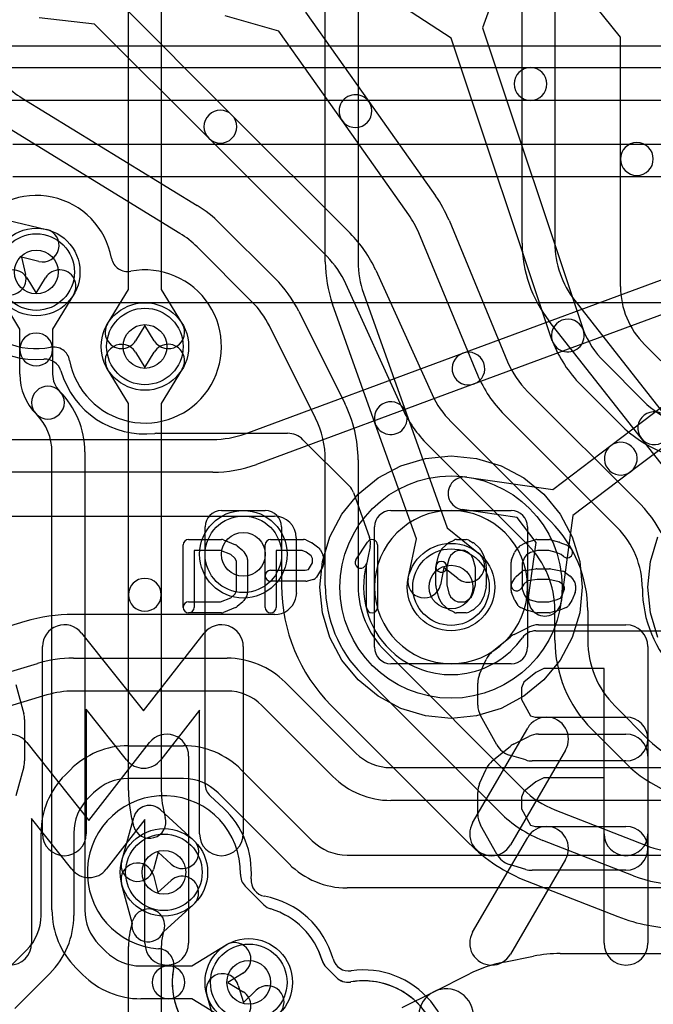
# Model space of a CAD drawing. Extents: x -0.8 to 20.5, y -0.5 to 20.
# Tile 16 of 20: x 7.6 to 10.5, y 11.3 to 15.8. Entities that reach past the tile are written whole.
import ezdxf

# ---------------------------------------------------------------- set-up
doc = ezdxf.new("R2010")
doc.units = 0
for name, color, linetype in [('Hole', 1, 'CONTINUOUS'), ('L1', 3, 'CONTINUOUS'), ('L2', 3, 'CONTINUOUS'), ('L3', 3, 'CONTINUOUS'), ('L4', 3, 'CONTINUOUS'), ('MetalMask-A', 176, 'CONTINUOUS'), ('PartsArea-A', 111, 'CONTINUOUS'), ('PartsArea-B', 111, 'CONTINUOUS'), ('PartsSilk-A', 221, 'CONTINUOUS'), ('PartsSilk-B', 221, 'CONTINUOUS'), ('Resist-A', 2, 'CONTINUOUS'), ('Resist-B', 2, 'CONTINUOUS'), ('Silk-B', 140, 'CONTINUOUS')]:
    doc.layers.add(name, color=color, linetype=linetype)

msp = doc.modelspace()

# ---------------------------------------------------------------- linework, layer by layer
at = {"layer": 'Hole'}
for centre in [(7.70302, 14.64021), (8.2, 14.3), (8.65, 13.35), (9.6, 13.2), (8.28677, 11.89622), (8.67498, 11.39331)]:
    msp.add_circle(centre, 0.1, dxfattribs=at)
at = {"layer": 'L1'}
for p, q in [((7.50711, 15.575), (9.96356, 15.575)), ((9.96356, 15.575), (12.40234, 15.575)), ((9.96356, 15.425), (7.50711, 15.425)), ((12.40234, 15.425), (9.96356, 15.425)), ((7.59644, 15.225), (11.4046, 15.225)), ((11.4046, 15.075), (7.59644, 15.075)), ((9.65338, 14.26925), (10.62913, 14.62985)), ((10.6811, 14.48914), (9.70538, 14.12855)), ((8.65789, 13.90135), (9.65338, 14.26925)), ((9.70538, 14.12855), (8.70989, 13.76065)), ((10.33092, 13.84693), (10.62092, 14.06629)), ((10.71141, 13.94666), (10.42142, 13.72729)), ((7.55711, 13.875), (8.51056, 13.875)), ((10.06585, 13.64643), (10.33092, 13.84693)), ((8.51056, 13.725), (7.55711, 13.725)), ((9.67207, 13.70286), (10.06585, 13.64643)), ((10.42142, 13.72729), (10.15635, 13.52679)), ((9.90202, 13.51838), (9.65079, 13.55438)), ((7.5571, 13.525), (8.79196, 13.525)), ((9.98857, 13.4041), (9.90202, 13.51838)), ((10.15635, 13.52679), (10.10349, 13.1325)), ((8.89196, 13.425), (8.89196, 13.2)), ((9.95483, 13.15244), (9.98857, 13.4041)), ((8.79376, 13.075), (7.87338, 13.075)), ((7.65069, 13.04232), (7.37371, 12.95923)), ((7.87338, 12.875), (8.57575, 12.875)), ((7.31978, 12.73424), (7.70816, 12.85075)), ((8.84089, 12.76517), (9.16516, 12.4409)), ((7.75126, 12.70708), (7.36288, 12.59057)), ((8.57575, 12.725), (7.87338, 12.725)), ((9.05909, 12.33483), (8.73483, 12.65911)), ((8.12426, 12.475), (8.37575, 12.475)), ((7.83483, 12.34091), (7.85909, 12.36517)), ((8.64089, 12.36517), (8.96516, 12.0409)), ((9.32426, 12.375), (14.77574, 12.375)), ((8.37575, 12.325), (8.12426, 12.325)), ((7.96516, 12.2591), (7.9409, 12.23484)), ((8.85909, 11.93483), (8.53483, 12.25911)), ((14.77574, 12.225), (9.32426, 12.225)), ((7.725, 11.69926), (7.725, 12.07574)), ((7.875, 12.07574), (7.875, 11.69926)), ((9.12426, 11.975), (14.99289, 11.975)), ((8.23849, 11.88322), (8.25978, 11.80409)), ((8.14169, 11.66572), (8.09365, 11.84424)), ((8.25978, 11.80409), (8.32041, 11.85923)), ((14.99289, 11.825), (9.12426, 11.825)), ((8.42133, 11.74825), (8.28455, 11.62386)), ((8.14012, 11.66238), (8.14372, 11.67467)), ((8.28768, 11.63253), (8.28407, 11.62022)), ((7.49849, 11.37955), (7.6591, 11.54016)), ((8.125, 9.05), (8.125, 11.55697)), ((8.275, 11.55697), (8.275, 9.05)), ((10.09951, 11.525), (10.62574, 11.525)), ((9.84115, 11.4857), (9.97694, 11.51286)), ((7.76517, 11.43409), (7.60455, 11.27349)), ((9.52148, 11.35049), (9.68421, 11.43186)), ((8.62701, 11.3792), (8.65014, 11.30058)), ((8.65014, 11.30058), (8.70947, 11.35711)), ((9.37668, 11.27809), (9.52148, 11.35049)), ((8.53498, 11.16055), (8.48311, 11.33686))]:
    msp.add_line(p, q, dxfattribs=at)
for centre, radius in [((7.70302, 14.64021), 0.2), ((8.2, 14.3), 0.2), ((9.6, 13.2), 0.508), ((8.65, 13.35), 0.2), ((9.6, 13.2), 0.2), ((8.28677, 11.89622), 0.2), ((8.67498, 11.39331), 0.2)]:
    msp.add_circle(centre, radius, dxfattribs=at)
for centre, radius, start, end in [((9.96356, 15.5), 0.075, 90, -90), ((9.96356, 15.5), 0.075, -90, 90), ((9.67938, 14.1989), 0.075, 110.28334, -69.71739), ((9.67938, 14.1989), 0.075, -69.71666, 110.28264), ((8.51056, 14.3), 0.425, -90, -69.71708), ((10.37617, 13.78711), 0.075, 127.10517, -52.89564), ((10.37617, 13.78711), 0.075, -52.89483, 127.10457), ((8.51056, 14.3), 0.575, -90, -69.71697), ((9.66143, 13.62862), 0.075, 81.84397, -98.15541), ((8.79196, 13.425), 0.1, 0, 90), ((9.6, 13.2), 0.70804, 180, -177.62669), ((8.79376, 13.175), 0.1, -90, -17.27165), ((8.81766, 13.16757), 0.07497, -17.27242, 2.37735), ((10.02916, 13.14247), 0.075, 172.36042, -7.63647), ((7.87338, 12.3), 0.775, 90, 106.69882), ((7.87338, 12.3), 0.575, 90, 106.69877), ((8.57575, 12.50003), 0.37497, 45, 90), ((7.87338, 12.3), 0.425, 90, 106.69873), ((8.57575, 12.50003), 0.22497, 45, 90), ((8.12426, 12.1), 0.375, 90, 135), ((8.37575, 12.10003), 0.37497, 45, 90), ((9.32426, 12.6), 0.225, -135, -90), ((8.1, 12.07574), 0.375, 135, 180), ((9.32426, 12.6), 0.375, -135, -90), ((8.12426, 12.1), 0.225, 90, 135), ((8.37575, 12.10003), 0.22497, 45, 90), ((8.1, 12.07574), 0.225, 135, 180), ((9.12426, 12.2), 0.225, -135, -90), ((8.16607, 11.86373), 0.075, 15.06281, -164.94013), ((9.12426, 12.2), 0.375, -135, -90), ((8.37087, 11.80374), 0.075, -47.71809, 132.28385), ((8.2157, 11.6536), 0.075, -16.31582, 163.68615), ((7.5, 11.69926), 0.225, -45, 0), ((7.5, 11.69926), 0.375, -45, 0), ((8.5, 11.55697), 0.375, 163.67452, 180), ((8.2157, 11.6536), 0.075, 170.6997, -23.3621), ((8.5, 11.55697), 0.225, 163.67394, 180), ((10.09951, 10.9), 0.625, 90, 101.30975), ((9.96372, 10.87284), 0.625, 101.30975, 116.56505), ((8.55506, 11.35803), 0.075, 16.39558, -163.60746), ((8.76121, 11.30281), 0.075, -46.38296, 133.61565), ((9.57738, 11.23869), 0.125, 116.56505, -63.43354), ((9.57738, 11.23869), 0.125, -63.43495, 116.56505)]:
    msp.add_arc(centre, radius, start, end, dxfattribs=at)
at = {"layer": 'L2'}
for p, q in [((8.125, 14.56106), (8.125, 18.51367)), ((8.275, 18.51367), (8.275, 14.56106)), ((9.925, 14.77293), (9.925, 16.65646)), ((10.075, 16.65646), (10.075, 14.77293)), ((9.025, 14.68661), (9.025, 16.6133)), ((9.175, 16.6133), (9.175, 14.68661)), ((7.57144, 14.87785), (7.75008, 14.83459)), ((7.71478, 14.68881), (7.63513, 14.7081)), ((7.63513, 14.7081), (7.65442, 14.62845)), ((8.02928, 14.40417), (8.125, 14.56106)), ((8.275, 14.56106), (8.37072, 14.40417)), ((9.19976, 14.54367), (9.39483, 13.99745)), ((9.25357, 13.94701), (9.0585, 14.49321)), ((10.16581, 14.51036), (10.58825, 13.97271)), ((10.47031, 13.88003), (10.04787, 14.41768)), ((8.2, 14.39601), (8.15732, 14.32605)), ((8.24268, 14.32605), (8.2, 14.39601)), ((9.39483, 13.99746), (9.58282, 13.4711)), ((9.44156, 13.42063), (9.25357, 13.947)), ((8.25408, 13.9031), (8.85218, 13.9031)), ((8.92289, 13.87381), (9.13565, 13.66105)), ((10.87972, 13.35896), (10.47031, 13.88003)), ((9.15324, 13.63326), (9.22722, 13.42613)), ((9.58282, 13.4711), (9.72575, 13.35553)), ((9.40418, 13.24068), (9.44156, 13.42063)), ((9.23002, 13.38566), (9.20835, 13.28135)), ((9.56771, 13.29041), (9.55104, 13.21018)), ((9.63143, 13.23889), (9.56771, 13.29041)), ((9.9873, 13), (10.71272, 12.99999)), ((8.744, 11.74743), (8.65864, 11.83277)), ((9.07546, 11.41596), (9.0291, 11.46232))]:
    msp.add_line(p, q, dxfattribs=at)
for centre in [(7.70302, 14.64021), (8.2, 14.3), (8.65, 13.35), (9.6, 13.2)]:
    msp.add_circle(centre, 0.2, dxfattribs=at)
for centre, radius, start, end in [((7.73243, 14.7617), 0.075, -103.61192, 76.38701), ((10.5, 14.77293), 0.575, 180, -141.84238), ((10.5, 14.77293), 0.425, 180, -141.84361), ((9.6, 14.68661), 0.575, 180, -160.34595), ((9.6, 14.68661), 0.425, 180, -160.34654), ((7.58153, 14.6108), 0.075, -166.38808, 13.61299), ((7.70302, 14.64019), 0.4, -166.62489, -85.04639), ((8.0933, 14.36511), 0.075, 148.61172, -31.38727), ((8.3067, 14.36511), 0.075, -148.61172, 31.38727), ((7.74403, 14.16699), 0.07497, 16.26662, 94.95087), ((8.19999, 14.30001), 0.4, -163.73664, -83.46129), ((9.3242, 13.97223), 0.075, 19.65742, -160.34594), ((10.52928, 13.92637), 0.075, 38.16109, -141.84274), ((9.3242, 13.97223), 0.075, -160.34977, 19.65336), ((10.52928, 13.92637), 0.075, -141.83891, 38.15727), ((8.25408, 13.82813), 0.07497, 90, 96.54106), ((8.85218, 13.8031), 0.1, 45, 90), ((9.08264, 13.60804), 0.07497, 19.65794, 45), ((9.15662, 13.40091), 0.07497, -11.73711, 19.65794), ((9.67859, 13.29721), 0.075, -128.96046, 51.04275), ((9.59999, 13.20001), 0.4, 168.669, -130.0196), ((9.47737, 13.22427), 0.275, 168.1695, 168.60549), ((9.13483, 13.29602), 0.07497, -11.83001, -11.28445), ((9.47761, 13.22543), 0.075, 168.26755, -11.73555), ((9.6, 13.2), 0.40001, -129.8052, -35.3735), ((9.9873, 12.92503), 0.07497, 90, 144.62668), ((9.29456, 12.83627), 0.07497, 48.82342, 49.97817), ((8.28677, 11.89621), 0.35004, -1.40457, -93.9676), ((8.71165, 11.88579), 0.07497, 178.59369, -134.9946), ((8.79701, 11.80045), 0.07497, -134.9946, -106.68973), ((8.67497, 11.39333), 0.35005, 16.83846, 73.31377), ((8.25736, 11.47222), 0.07497, -10.69993, 86.03036), ((9.08195, 11.51582), 0.07497, -163.66092, -162.94278), ((9.08197, 11.51577), 0.07497, -162.9838, -161.84539), ((9.08211, 11.51533), 0.07497, -162.19826, -135), ((8.67499, 11.3933), 0.35005, 169.2987, -122.25175), ((9.12847, 11.46897), 0.07497, -135, -81.52403), ((9.12905, 11.46906), 0.07497, -81.97257, -80.39445), ((9.19999, 11.04999), 0.35006, -8.23982, 99.60843)]:
    msp.add_arc(centre, radius, start, end, dxfattribs=at)
at = {"layer": 'L3'}
for p, q in [((7.04087, 15.67496), (12.04085, 15.67496)), ((8.744, 11.74742), (8.65864, 11.83278)), ((9.07547, 11.41595), (9.0291, 11.46232))]:
    msp.add_line(p, q, dxfattribs=at)
msp.add_circle((8.65, 13.35), 0.2, dxfattribs=at)
for centre, radius, start, end in [((7.70302, 14.64021), 0.35004, 10.49005, -79.27849), ((8.12093, 14.71759), 0.07497, -169.50992, -79.27612), ((8.2, 14.3), 0.35004, -169.50995, 100.72151), ((7.78209, 14.22262), 0.07497, 10.49009, 100.72388), ((9.6, 13.2), 0.35004, 90, -90), ((9.6, 13.2), 0.35004, -90, 90), ((8.28677, 11.89622), 0.35004, -1.4062, -93.9676), ((8.71165, 11.88579), 0.07497, 178.59369, -135), ((8.79701, 11.80043), 0.07497, -135, -106.68241), ((8.675, 11.39331), 0.35004, 16.68513, 73.3169), ((8.25736, 11.47223), 0.07497, -10.69993, 86.03036), ((9.08211, 11.51533), 0.07497, -163.31759, -135), ((8.67499, 11.39332), 0.35005, 169.30031, -112.34791), ((9.12848, 11.46896), 0.07497, -135, -80.31654), ((9.19999, 11.04998), 0.35007, -4.1445, 99.68619)]:
    msp.add_arc(centre, radius, start, end, dxfattribs=at)
at = {"layer": 'L4'}
for p, q in [((9.83149, 15.99627), (9.74343, 15.75729)), ((10.375, 15.71367), (10.21581, 15.91249)), ((8.0762, 15.87986), (8.59819, 15.35787)), ((9.60116, 15.70979), (9.38721, 15.848)), ((7.97014, 15.7738), (7.717, 15.80183)), ((8.8121, 15.7414), (8.56728, 15.81163)), ((8.9345, 15.8281), (9.224, 15.41939)), ((8.49213, 15.25181), (7.97014, 15.7738)), ((9.74343, 15.75729), (10.20515, 14.37374)), ((9.1016, 15.33269), (8.8121, 15.7414)), ((10.06287, 14.32626), (9.60116, 15.70979)), ((10.375, 15.15713), (10.375, 15.71367)), ((7.63857, 15.43549), (7.63854, 15.43549)), ((7.6392, 15.43509), (8.4388, 14.94484)), ((9.224, 15.41939), (9.52872, 14.98921)), ((8.59819, 15.35787), (9.13879, 14.81727)), ((8.3604, 14.81696), (7.5608, 15.30721)), ((9.40632, 14.90251), (9.1016, 15.33269)), ((9.03273, 14.7112), (8.49213, 15.25181)), ((10.375, 14.57426), (10.375, 15.15713)), ((8.54483, 14.86123), (8.79567, 14.61041)), ((9.59079, 14.87677), (9.85878, 14.2293)), ((9.72045, 14.17132), (9.4522, 14.8194)), ((8.6896, 14.50434), (8.43877, 14.75516)), ((9.25583, 14.64826), (9.51317, 14.08106)), ((7.66034, 14.61416), (7.70302, 14.5442)), ((7.70302, 14.5442), (7.7457, 14.61416)), ((9.37662, 14.01901), (9.11924, 14.58628)), ((7.62802, 14.37915), (7.5323, 14.53604)), ((7.87374, 14.53604), (7.77802, 14.37915)), ((8.90337, 14.46097), (9.11429, 14.03911)), ((7.62802, 14.28646), (7.62802, 14.37915)), ((7.77802, 14.37915), (7.77802, 14.28646)), ((8.98013, 13.97203), (8.76921, 14.39389)), ((7.62802, 14.17271), (7.62802, 14.28646)), ((7.77802, 14.28646), (7.77802, 14.17271)), ((8.15732, 14.27395), (8.2, 14.20399)), ((8.2, 14.20399), (8.24268, 14.27395)), ((10.55909, 14.23483), (10.48483, 14.30909)), ((10.29948, 14.23073), (10.48073, 14.04948)), ((8.125, 14.03894), (8.02928, 14.19583)), ((8.37072, 14.19583), (8.275, 14.03894)), ((9.94948, 14.09484), (10.46577, 13.57855)), ((10.37466, 13.94341), (10.19341, 14.12466)), ((8.125, 13.165), (8.125, 14.03894)), ((8.275, 14.03894), (8.275, 13.165)), ((9.59948, 13.95658), (10.05658, 13.49948)), ((10.3597, 13.47248), (9.84341, 13.98877)), ((9.95052, 13.39341), (9.49341, 13.85051)), ((7.775, 11.72421), (7.775, 13.81787)), ((7.925, 13.81787), (7.925, 11.72421)), ((9.025, 13.20711), (9.025, 13.78197)), ((9.175, 13.78197), (9.175, 13.20711)), ((8.54997, 13.55), (8.75003, 13.55)), ((8.475, 12.29958), (8.475, 13.47503)), ((8.825, 13.47503), (8.825, 13.20711)), ((10.475, 13.19412), (10.475, 13.19414)), ((8.125, 12.27), (8.125, 13.165)), ((8.275, 13.165), (8.275, 12.27)), ((10.075, 12.95711), (10.075, 13.09289)), ((10.225, 13.09289), (10.225, 12.95711)), ((9.29948, 12.90659), (9.92893, 12.27713)), ((9.82286, 12.17106), (9.19342, 12.80052)), ((9.0522, 12.65889), (9.68144, 12.02964)), ((10.34948, 12.65658), (10.50659, 12.49948)), ((10.40052, 12.39342), (10.24341, 12.55051)), ((8.55788, 12.19033), (8.49916, 12.24446)), ((8.27168, 12.18214), (8.42232, 12.04328)), ((8.29134, 12.1533), (8.29297, 12.14758)), ((10.07489, 12.18175), (10.48959, 12.01987)), ((8.094, 11.94949), (8.14856, 12.14696)), ((8.14873, 12.1064), (8.1471, 12.11211)), ((10.43504, 11.88014), (10.02034, 12.04202)), ((8.2604, 11.98853), (8.23858, 11.90955)), ((8.32066, 11.93298), (8.2604, 11.98853)), ((9.94761, 11.85571), (10.36231, 11.69383)), ((7.99087, 11.56521), (8.02185, 11.53421)), ((8.41392, 11.46831), (8.57081, 11.56403)), ((7.91578, 11.42814), (7.8848, 11.45914)), ((8.18095, 11.46831), (8.30796, 11.46831)), ((8.30796, 11.46831), (8.41392, 11.46831)), ((8.64893, 11.43599), (8.57897, 11.39331)), ((8.57897, 11.39331), (8.64893, 11.35063)), ((8.30796, 11.31831), (8.18095, 11.31831)), ((8.41392, 11.31831), (8.30796, 11.31831)), ((8.57081, 11.22259), (8.41392, 11.31831))]:
    msp.add_line(p, q, dxfattribs=at)
for centre in [(7.70302, 14.64021), (8.2, 14.3), (8.65, 13.35), (9.6, 13.2), (8.28677, 11.89622), (8.67498, 11.39331)]:
    msp.add_circle(centre, 0.2, dxfattribs=at)
for centre, radius, start, end in [((7.8571, 15.8), 0.425, -135, -120.94341), ((9.1628, 15.37604), 0.075, 35.31121, -144.68797), ((7.6, 15.37115), 0.075, 58.48859, 59.07554), ((9.1628, 15.37604), 0.075, -144.68879, 35.31095), ((8.54516, 15.30484), 0.075, 45, -135), ((8.54516, 15.30484), 0.075, -135, 45), ((10.45, 15.15713), 0.075, 0, 180), ((10.45, 15.15713), 0.075, 180, 0), ((9.05951, 14.65685), 0.575, 22.4868, 35.31149), ((8.13825, 14.45464), 0.575, 45.00071, 58.48656), ((9.05951, 14.65685), 0.425, 22.48661, 35.31153), ((8.13825, 14.45464), 0.425, 45, 58.4862), ((8.73221, 14.41068), 0.575, 24.40503, 45.00071), ((8.73221, 14.41068), 0.425, 24.40498, 45), ((7.59632, 14.5751), 0.075, 31.38828, -148.61273), ((7.80972, 14.5751), 0.075, -31.38828, 148.61273), ((8.38908, 14.20382), 0.575, 26.5655, 45), ((10.75, 14.57426), 0.375, 180, -135), ((8.38908, 14.20382), 0.425, 26.56565, 45), ((10.13401, 14.35), 0.075, 21.25525, -158.74611), ((7.70302, 14.28646), 0.075, 0, 180), ((10.13401, 14.35), 0.075, -161.54572, 18.45489), ((10.6, 14.53125), 0.425, -158.74611, -135), ((10.6, 14.53125), 0.575, -158.74593, -135), ((7.70302, 14.28646), 0.075, 180, 0), ((8.0933, 14.23489), 0.075, 31.38828, -148.61273), ((8.3067, 14.23489), 0.075, -31.38828, 148.61273), ((10.25, 14.39536), 0.425, -157.00048, -135), ((7.88584, 14.1727), 0.25782, 179.99778, -135), ((7.88584, 14.1727), 0.10782, 179.99469, -135), ((9.78975, 14.2), 0.075, -157.51764, -156.99701), ((10.25, 14.39536), 0.575, -157.00002, -135), ((7.75657, 14.04342), 0.075, 45.0054, -134.99873), ((7.75657, 14.04343), 0.075, -135, 45), ((7.53102, 13.81787), 0.39398, 0, 45.00103), ((9.9, 14.2571), 0.425, -155.5305, -135), ((10.78125, 14.35), 0.425, -135, -89.99865), ((8.6, 13.78196), 0.575, 0.001, 26.56556), ((9.44492, 14.05), 0.075, -155.59461, -155.52949), ((9.9, 14.2571), 0.575, -155.53032, -135), ((7.53102, 13.81787), 0.24398, 0, 45), ((8.6, 13.78196), 0.425, 0.00135, 26.56565), ((10.78125, 14.35), 0.575, -135, -89.999), ((8.54997, 13.47503), 0.07497, 90, 180), ((8.75003, 13.47503), 0.07497, 0, 90), ((10.08135, 13.19413), 0.54365, 0.00105, 45), ((9.65, 13.09289), 0.575, 0, 45.00071), ((10.08135, 13.19413), 0.39365, 0.00146, 45), ((9.65, 13.09289), 0.425, 0, 45), ((8.2, 13.165), 0.075, 0, 180), ((9.6, 13.20711), 0.775, 180, -135.05071), ((9.6, 13.20711), 0.575, 180, -134.99929), ((9.6, 13.20711), 0.425, 180, -135), ((11.01865, 13.19412), 0.54365, 180, -135.00074), ((8.2, 13.165), 0.075, 180, 0), ((10.65, 12.9571), 0.575, 179.999, -135), ((10.65, 12.9571), 0.425, 179.99865, -135), ((8.99845, 12.60663), 0.07497, 44.19474, 44.94596), ((10.80711, 12.8), 0.425, -135, -90), ((10.80711, 12.8), 0.575, -135.00071, -90), ((8.54997, 12.29958), 0.07497, 180, -132.67008), ((8.7, 12.27), 0.575, 180, -164.06241), ((8.7, 12.27), 0.425, 180, -164.06238), ((10.22945, 12.57765), 0.425, -135, -111.32575), ((8.22085, 12.12699), 0.075, 47.33422, 164.55727), ((8.28673, 11.8962), 0.40004, -4.30511, 47.32793), ((10.22945, 12.57765), 0.575, -135, -111.32568), ((8.22085, 12.12699), 0.075, -164.06615, 15.93214), ((8.37149, 11.98813), 0.075, -132.66578, 47.33013), ((10.22944, 12.57765), 0.775, -134.99948, -111.32461), ((10.64414, 12.41577), 0.425, -111.32497, -90), ((8.16629, 11.92952), 0.075, 164.55727, -15.44522), ((8.7604, 11.86054), 0.07497, 175.69332, -100.35816), ((10.64414, 12.41577), 0.575, -111.32475, -90), ((8.67499, 11.39331), 0.4, 15.49344, 79.64045), ((8.14988, 11.72422), 0.37488, -179.99847, -135), ((8.14988, 11.72422), 0.22488, -179.99745, -135), ((10.64414, 12.41577), 0.775, -111.32461, -90), ((8.60987, 11.50001), 0.075, -58.61172, 121.38727), ((8.18095, 11.69331), 0.225, -135, -90), ((9.1327, 11.5202), 0.07498, -164.49757, -81.84936), ((8.30796, 11.39331), 0.075, 90, -90), ((8.30796, 11.39331), 0.075, -90, 90), ((9.20003, 11.05002), 0.4, -18.36247, 98.14914), ((8.18095, 11.69331), 0.375, -135, -90), ((8.60987, 11.28661), 0.075, -121.38828, 58.61273)]:
    msp.add_arc(centre, radius, start, end, dxfattribs=at)
at = {"layer": 'MetalMask-A'}
for p, q in [((9.325, 13.55), (9.875, 13.55)), ((9.25, 12.925), (9.25, 13.475)), ((9.95, 13.475), (9.95, 12.925)), ((9.875, 12.85), (9.325, 12.85))]:
    msp.add_line(p, q, dxfattribs=at)
for centre, start, end in [((9.325, 13.475), 90, 180), ((9.875, 13.475), 0, 90), ((9.325, 12.925), 180, -90), ((9.875, 12.925), -90, 0)]:
    msp.add_arc(centre, 0.075, start, end, dxfattribs=at)
at = {"layer": 'PartsArea-A'}
for p, q in [((20, 14.5), (0, 14.5)), ((9.37039, 13.75432), (9.48295, 13.78847)), ((9.48295, 13.78847), (9.6, 13.8)), ((9.6, 13.8), (9.71705, 13.78847)), ((9.71705, 13.78847), (9.82961, 13.75432)), ((9.26666, 13.69888), (9.37039, 13.75432)), ((9.82961, 13.75432), (9.93334, 13.69888)), ((9.17574, 13.62426), (9.26666, 13.69888)), ((9.93334, 13.69888), (10.02426, 13.62426)), ((9.10112, 13.53334), (9.17574, 13.62426)), ((10.02426, 13.62426), (10.09888, 13.53334)), ((9.04568, 13.42961), (9.10112, 13.53334)), ((10.09888, 13.53334), (10.15432, 13.42961)), ((9.01153, 13.31705), (9.04568, 13.42961)), ((10.15432, 13.42961), (10.18847, 13.31705)), ((10.51153, 13.31705), (10.54568, 13.42961)), ((9, 13.2), (9.01153, 13.31705)), ((10.18847, 13.31705), (10.2, 13.2)), ((10.5, 13.2), (10.51153, 13.31705)), ((9.01153, 13.08295), (9, 13.2)), ((10.2, 13.2), (10.18847, 13.08295)), ((10.51153, 13.08295), (10.5, 13.2)), ((9.04568, 12.97039), (9.01153, 13.08295)), ((10.18847, 13.08295), (10.15432, 12.97039)), ((10.54568, 12.97039), (10.51153, 13.08295)), ((9.10112, 12.86666), (9.04568, 12.97039)), ((10.15432, 12.97039), (10.09888, 12.86666)), ((9.17574, 12.77574), (9.10112, 12.86666)), ((10.09888, 12.86666), (10.02426, 12.77574)), ((9.26666, 12.70112), (9.17574, 12.77574)), ((10.02426, 12.77574), (9.93334, 12.70112)), ((9.37039, 12.64568), (9.26666, 12.70112)), ((9.93334, 12.70112), (9.82961, 12.64568)), ((9.48295, 12.61153), (9.37039, 12.64568)), ((9.6, 12.6), (9.48295, 12.61153)), ((9.71705, 12.61153), (9.6, 12.6)), ((9.82961, 12.64568), (9.71705, 12.61153))]:
    msp.add_line(p, q, dxfattribs=at)
at = {"layer": 'PartsArea-B'}
msp.add_line((20, 14.5), (0, 14.5), dxfattribs=at)
at = {"layer": 'PartsSilk-A'}
for p, q in [((8.4, 13.41759), (8.55, 13.41759)), ((8.55928, 13.4158), (8.61484, 13.39358)), ((8.775, 13.41759), (8.925, 13.41759)), ((8.93515, 13.41544), (8.96015, 13.40433)), ((9.5916, 13.40384), (9.61382, 13.41495)), ((9.625, 13.41759), (9.66944, 13.41759)), ((9.68184, 13.4143), (9.70129, 13.40319)), ((9.94591, 13.40552), (9.9848, 13.41663)), ((9.99167, 13.41759), (10.05, 13.41759)), ((10.05687, 13.41663), (10.09576, 13.40552)), ((8.375, 13.10741), (8.375, 13.39259)), ((8.62217, 13.38906), (8.64717, 13.36684)), ((8.75, 13.10741), (8.75, 13.39259)), ((8.9647, 13.4017), (8.99526, 13.37948)), ((9.00292, 13.37044), (9.01403, 13.34822)), ((9.16513, 13.3247), (9.21791, 13.40618)), ((9.26389, 13.39259), (9.26389, 13.10741)), ((9.54431, 13.34822), (9.55542, 13.37044)), ((9.56117, 13.37795), (9.58617, 13.40017)), ((9.7055, 13.40017), (9.7305, 13.37795)), ((9.73625, 13.37044), (9.74736, 13.34822)), ((9.89389, 13.36315), (9.90778, 13.38167)), ((9.91504, 13.38818), (9.94004, 13.40299)), ((10.09817, 13.40469), (10.12595, 13.39358)), ((10.13229, 13.38989), (10.14618, 13.37878)), ((8.54519, 13.36759), (8.425, 13.36759)), ((8.425, 13.36759), (8.425, 13.10741)), ((8.59222, 13.34878), (8.54519, 13.36759)), ((8.61126, 13.33185), (8.59222, 13.34878)), ((8.61944, 13.31876), (8.61126, 13.33185)), ((8.65176, 13.36139), (8.66564, 13.33917)), ((8.66944, 13.32593), (8.66944, 13.17407)), ((8.9197, 13.36759), (8.8, 13.36759)), ((8.8, 13.36759), (8.8, 13.10741)), ((8.93743, 13.35971), (8.9197, 13.36759)), ((8.96093, 13.34263), (8.93743, 13.35971)), ((8.96667, 13.33114), (8.96093, 13.34263)), ((8.96667, 13.31087), (8.96667, 13.33114)), ((9.01667, 13.33704), (9.01667, 13.3037)), ((9.53131, 13.29865), (9.54242, 13.3431)), ((9.59026, 13.32831), (9.57981, 13.28653)), ((9.59799, 13.34377), (9.59026, 13.32831)), ((9.61692, 13.3606), (9.59799, 13.34377)), ((9.6309, 13.36759), (9.61692, 13.3606)), ((9.6628, 13.36759), (9.6309, 13.36759)), ((9.67423, 13.36106), (9.6628, 13.36759)), ((9.69368, 13.34377), (9.67423, 13.36106)), ((9.70141, 13.32831), (9.69368, 13.34377)), ((9.71111, 13.28951), (9.70141, 13.32831)), ((9.74925, 13.3431), (9.76036, 13.29865)), ((9.87692, 13.32442), (9.89081, 13.35776)), ((9.93577, 13.33565), (9.925, 13.30981)), ((9.9448, 13.34769), (9.93577, 13.33565)), ((9.96275, 13.35833), (9.9448, 13.34769)), ((9.99517, 13.36759), (9.96275, 13.35833)), ((10.0465, 13.36759), (9.99517, 13.36759)), ((10.08079, 13.35779), (10.0465, 13.36759)), ((10.10395, 13.34853), (10.08079, 13.35779)), ((10.11494, 13.33974), (10.10395, 13.34853)), ((8.61944, 13.18124), (8.61944, 13.31876)), ((8.93283, 13.27685), (8.94792, 13.28087)), ((8.94792, 13.28087), (8.96667, 13.31087)), ((9.01287, 13.29045), (8.98509, 13.24601)), ((9.21389, 13.30801), (9.20709, 13.29752)), ((9.21389, 13.10741), (9.21389, 13.30801)), ((9.53056, 13.20741), (9.53056, 13.29259)), ((9.58056, 13.29259), (9.58056, 13.21049)), ((9.71111, 13.21049), (9.71111, 13.28951)), ((9.76111, 13.29259), (9.76111, 13.20741)), ((9.875, 13.18519), (9.875, 13.31481)), ((9.925, 13.30981), (9.925, 13.19019)), ((9.93541, 13.27661), (9.98819, 13.28402)), ((9.99167, 13.28426), (10.05, 13.28426)), ((10.0549, 13.28377), (10.11046, 13.27266)), ((8.775, 13.27685), (8.93283, 13.27685)), ((8.97033, 13.2351), (8.94255, 13.22769)), ((9.8788, 13.22066), (9.89269, 13.24288)), ((9.89728, 13.24832), (9.92228, 13.27054)), ((9.99342, 13.23426), (9.94985, 13.22814)), ((10.04752, 13.23426), (9.99342, 13.23426)), ((10.09517, 13.22473), (10.04752, 13.23426)), ((10.12044, 13.26824), (10.14544, 13.24972)), ((10.15176, 13.24287), (10.16564, 13.22065)), ((8.93611, 13.22685), (8.775, 13.22685)), ((9.54242, 13.1569), (9.53131, 13.20135)), ((9.58056, 13.21049), (9.59026, 13.17169)), ((9.70141, 13.17169), (9.71111, 13.21049)), ((9.76036, 13.20135), (9.74925, 13.1569)), ((9.93318, 13.21333), (9.9212, 13.19416)), ((9.925, 13.19019), (9.93618, 13.16336)), ((9.94985, 13.22814), (9.93318, 13.21333)), ((10.11187, 13.21236), (10.09517, 13.22473)), ((10.10827, 13.16336), (10.11944, 13.19019)), ((10.11944, 13.20024), (10.11187, 13.21236)), ((10.11944, 13.19019), (10.11944, 13.20024)), ((10.16944, 13.20741), (10.16944, 13.18519)), ((8.54519, 13.13241), (8.59222, 13.15122)), ((8.59222, 13.15122), (8.61126, 13.16815)), ((8.61126, 13.16815), (8.61944, 13.18124)), ((8.66564, 13.16083), (8.65176, 13.13861)), ((9.55542, 13.12956), (9.54431, 13.15178)), ((9.59026, 13.17169), (9.59799, 13.15623)), ((9.59799, 13.15623), (9.61692, 13.1394)), ((9.67423, 13.13894), (9.69368, 13.15623)), ((9.69368, 13.15623), (9.70141, 13.17169)), ((9.74736, 13.15178), (9.73625, 13.12956)), ((9.89081, 13.14224), (9.87692, 13.17558)), ((9.93618, 13.16336), (9.94492, 13.14937)), ((9.94492, 13.14937), (9.96133, 13.14208)), ((10.08079, 13.14221), (10.0998, 13.14981)), ((10.0998, 13.14981), (10.10827, 13.16336)), ((10.16752, 13.17558), (10.15364, 13.14224)), ((8.4, 13.13241), (8.54519, 13.13241)), ((8.61484, 13.10642), (8.55928, 13.0842)), ((8.64717, 13.13316), (8.62217, 13.11094)), ((9.58617, 13.09983), (9.56117, 13.12205)), ((9.61692, 13.1394), (9.6309, 13.13241)), ((9.6309, 13.13241), (9.6628, 13.13241)), ((9.6628, 13.13241), (9.67423, 13.13894)), ((9.7305, 13.12205), (9.7055, 13.09983)), ((9.90658, 13.11638), (9.89269, 13.1386)), ((9.94263, 13.09567), (9.91763, 13.10678)), ((9.96133, 13.14208), (9.99517, 13.13241)), ((9.99517, 13.13241), (10.0465, 13.13241)), ((10.0465, 13.13241), (10.08079, 13.14221)), ((10.12595, 13.10642), (10.09817, 13.09531)), ((10.15176, 13.1386), (10.13787, 13.11638)), ((8.55, 13.08241), (8.4, 13.08241)), ((9.61382, 13.08505), (9.5916, 13.09616)), ((9.66944, 13.08241), (9.625, 13.08241)), ((9.70129, 13.09681), (9.68184, 13.0857)), ((9.9848, 13.08337), (9.94591, 13.09448)), ((10.05, 13.08241), (9.99167, 13.08241)), ((10.09576, 13.09448), (10.05687, 13.08337))]:
    msp.add_line(p, q, dxfattribs=at)
for centre, start, end in [((8.4, 13.39259), 90, 180), ((8.55, 13.39259), 68.2071, 90), ((8.775, 13.39259), 90, 180), ((8.925, 13.39259), 66.04914, 90), ((9.23889, 13.39259), 0, 147.06619), ((9.625, 13.39259), 90, 116.56505), ((9.66944, 13.39259), 60.26649, 90), ((9.99167, 13.39259), 90, 105.94854), ((10.05, 13.39259), 74.05146, 90), ((8.60556, 13.37037), 48.37217, 68.20215), ((8.95, 13.38148), 53.98274, 66.03964), ((8.98056, 13.35926), 26.56505, 53.97932), ((9.57778, 13.35926), 131.62783, 153.43495), ((9.60278, 13.38148), 116.56505, 131.62783), ((9.68889, 13.38148), 48.37217, 60.26649), ((9.71389, 13.35926), 26.56505, 48.37217), ((9.92778, 13.36667), 120.63752, 143.1301), ((9.95278, 13.38148), 105.94854, 120.63752), ((10.08889, 13.38148), 68.2071, 74.05146), ((10.13056, 13.35926), -128.66697, 51.34522), ((10.11667, 13.37037), 51.33303, 68.2071), ((8.63056, 13.34815), 31.98594, 48.36931), ((8.64444, 13.32593), 0, 31.99147), ((8.99167, 13.33704), 0, 26.56505), ((9.18611, 13.31111), 147.06646, -32.93381), ((9.56667, 13.33704), 153.43495, 165.96932), ((9.725, 13.33704), 14.03068, 26.56505), ((9.9, 13.31481), 157.39424, 180), ((9.91389, 13.34815), 143.1301, 157.39424), ((8.99167, 13.3037), -32.00538, 0), ((9.55556, 13.29259), 0, 180), ((9.55556, 13.29259), 165.96932, -14.03321), ((9.73611, 13.29259), 0, 14.03068), ((9.99167, 13.25926), 90, 98.00047), ((10.05, 13.25926), 78.69456, 90), ((8.775, 13.25185), 90, -90), ((8.96389, 13.25926), -75.07449, -32.01002), ((9.91389, 13.22963), 131.62783, 147.99462), ((9.93889, 13.25185), 98.00047, 131.62783), ((10.10556, 13.24815), 53.47387, 78.69456), ((10.13056, 13.22963), 31.98594, 53.47387), ((8.93611, 13.25185), -90, -75.06473), ((9.55556, 13.20741), 180, -165.96932), ((9.73611, 13.20741), -14.03068, 0), ((9.9, 13.20741), 147.99462, -32.01002), ((10.14444, 13.20741), 0, 31.98594), ((8.64444, 13.17407), -31.98594, 0), ((9.56667, 13.16296), -165.96932, -153.43495), ((9.725, 13.16296), -26.56505, -14.03068), ((9.9, 13.18519), 180, -157.39424), ((10.14444, 13.18519), -22.60576, 0), ((8.4, 13.10741), 90, -90), ((8.4, 13.10741), 180, 0), ((8.60556, 13.12963), -68.2071, -48.36931), ((8.63056, 13.15185), -48.37217, -31.99147), ((8.775, 13.10741), 180, 0), ((9.23889, 13.10741), 180, 0), ((9.57778, 13.14074), -153.43495, -131.62783), ((9.60278, 13.11852), -131.62783, -116.56505), ((9.68889, 13.11852), -60.26649, -48.37217), ((9.71389, 13.14074), -48.37217, -26.56505), ((9.91389, 13.15185), -157.39424, -147.99462), ((9.92778, 13.12963), -147.99462, -113.95086), ((10.11667, 13.12963), -68.2071, -32.00538), ((10.13056, 13.15185), -32.00538, -22.60576), ((8.55, 13.10741), -90, -68.20215), ((9.625, 13.10741), -116.56505, -90), ((9.66944, 13.10741), -90, -60.26649), ((9.95278, 13.11852), -113.95086, -105.94854), ((9.99167, 13.10741), -105.94854, -90), ((10.05, 13.10741), -90, -74.05146), ((10.08889, 13.11852), -74.05146, -68.2071)]:
    msp.add_arc(centre, 0.025, start, end, dxfattribs=at)
at = {"layer": 'PartsSilk-B'}
for p, q in [((9.8886, 12.98388), (9.95527, 13.01722)), ((10, 13.02778), (10.4, 13.02778)), ((7.90969, 12.99009), (8.19363, 12.63371)), ((8.19363, 12.63371), (8.47117, 12.98931)), ((9.78853, 12.90518), (9.87001, 12.97184)), ((7.73148, 12.07222), (7.73148, 12.92778)), ((8.65, 12.92778), (8.65, 12.07222)), ((10.5, 12.92778), (10.5, 12.07222)), ((9.73084, 12.80172), (9.76047, 12.86839)), ((10.02361, 12.82778), (9.98802, 12.80998)), ((10.3, 12.82778), (10.02361, 12.82778)), ((10.3, 12.07222), (10.3, 12.82778)), ((9.98802, 12.80998), (9.93357, 12.76544)), ((7.60931, 12.75455), (7.64635, 12.62121)), ((9.72222, 12.66111), (9.72222, 12.76111)), ((9.93357, 12.76544), (9.92222, 12.73989)), ((9.92222, 12.73989), (9.92222, 12.68702)), ((9.92222, 12.68702), (9.96397, 12.61188)), ((8.11623, 12.40991), (7.93148, 12.64179)), ((7.93148, 12.64179), (7.93148, 12.07222)), ((8.45, 12.63713), (8.27327, 12.41069)), ((8.45, 12.07222), (8.45, 12.63713)), ((9.80889, 12.47921), (9.73481, 12.61254)), ((9.96397, 12.61188), (9.98505, 12.60556)), ((9.98505, 12.60556), (10.4, 12.60556)), ((7.65, 12.59444), (7.65, 12.40556)), ((9.69873, 12.12247), (9.95058, 12.55581)), ((9.94164, 12.40978), (9.86757, 12.432)), ((10.1235, 12.45531), (9.87165, 12.02197)), ((7.64635, 12.37879), (7.60931, 12.24545)), ((10.4, 12.40556), (9.97037, 12.40556))]:
    msp.add_line(p, q, dxfattribs=at)
for centre, start, end in [((7.83148, 12.92778), 38.54437, 180), ((8.55, 12.92778), 0, 142.02652), ((10, 12.92778), 90, 116.57018), ((10.4, 12.92778), 0, 90), ((9.93333, 12.89444), 116.57018, 129.28618), ((9.85185, 12.82778), 129.28618, 156.03926), ((9.82222, 12.76111), 156.03926, 180), ((9.82222, 12.66111), 180, -150.94094), ((7.55, 12.59444), 0, 15.52455), ((10.03704, 12.50556), -30.16488, 149.83556), ((10.4, 12.50556), -90, 90), ((9.8963, 12.52778), -150.94094, -106.69705), ((7.55, 12.40556), -15.52749, 0), ((8.19444, 12.47222), -141.45563, -37.97168), ((9.97037, 12.50556), -106.69705, -90), ((9.78519, 12.07222), 149.83512, -30.16444), ((7.83148, 12.07222), 180, 0), ((8.55, 12.07222), 180, 0), ((10.4, 12.07222), 180, 0)]:
    msp.add_arc(centre, 0.1, start, end, dxfattribs=at)
at = {"layer": 'Resist-A'}
for centre, radius in [((7.70302, 14.64021), 0.175), ((8.2, 14.3), 0.175), ((9.6, 13.2), 0.508), ((8.65, 13.35), 0.175), ((9.6, 13.2), 0.175), ((8.28677, 11.89622), 0.175), ((8.67498, 11.39331), 0.175)]:
    msp.add_circle(centre, radius, dxfattribs=at)
at = {"layer": 'Resist-B'}
for centre in [(7.70302, 14.64021), (8.2, 14.3), (8.65, 13.35), (9.6, 13.2), (8.28677, 11.89622), (8.67498, 11.39331)]:
    msp.add_circle(centre, 0.175, dxfattribs=at)
at = {"layer": 'Silk-B'}
for p, q in [((9.8886, 12.48388), (9.95527, 12.51722)), ((10, 12.52778), (10.4, 12.52778)), ((7.65969, 12.49009), (7.94363, 12.13371)), ((7.94363, 12.13371), (8.22117, 12.48931)), ((9.78853, 12.40518), (9.87001, 12.47184)), ((8.4, 12.42778), (8.4, 11.57222)), ((10.5, 12.42778), (10.5, 11.57222)), ((9.73084, 12.30172), (9.76047, 12.36839)), ((9.98802, 12.30998), (9.93357, 12.26544)), ((10.02361, 12.32778), (9.98802, 12.30998)), ((10.3, 12.32778), (10.02361, 12.32778)), ((10.3, 11.57222), (10.3, 12.32778)), ((9.72222, 12.16111), (9.72222, 12.26111)), ((9.93357, 12.26544), (9.92222, 12.23989)), ((9.92222, 12.23989), (9.92222, 12.18702)), ((9.92222, 12.18702), (9.96397, 12.11188)), ((7.86623, 11.90991), (7.68148, 12.14179)), ((7.68148, 12.14179), (7.68148, 11.57222)), ((8.2, 12.13713), (8.02327, 11.91069)), ((8.2, 11.57222), (8.2, 12.13713)), ((9.80889, 11.97921), (9.73481, 12.11254)), ((9.96397, 12.11188), (9.98505, 12.10556)), ((9.98505, 12.10556), (10.4, 12.10556)), ((9.69873, 11.62247), (9.95058, 12.05581)), ((9.94164, 11.90978), (9.86757, 11.932)), ((10.1235, 11.95531), (9.87165, 11.52197)), ((10.4, 11.90556), (9.97037, 11.90556))]:
    msp.add_line(p, q, dxfattribs=at)
for centre, start, end in [((7.58148, 12.42778), 38.54437, 180), ((8.3, 12.42778), 0, 142.02652), ((10, 12.42778), 90, 116.57018), ((10.4, 12.42778), 0, 90), ((9.93333, 12.39444), 116.57018, 129.28618), ((9.85185, 12.32778), 129.28618, 156.03926), ((9.82222, 12.26111), 156.03926, 180), ((9.82222, 12.16111), 180, -150.94094), ((10.03704, 12.00556), -30.16488, 149.83556), ((10.4, 12.00556), -90, 90), ((9.8963, 12.02778), -150.94094, -106.69705), ((7.94444, 11.97222), -141.45563, -37.97168), ((9.97037, 12.00556), -106.69705, -90), ((9.78519, 11.57222), 149.83512, -30.16444), ((7.58148, 11.57222), 180, 0), ((8.3, 11.57222), 180, 0), ((10.4, 11.57222), 180, 0)]:
    msp.add_arc(centre, 0.1, start, end, dxfattribs=at)

doc.saveas('drawing.dxf')
